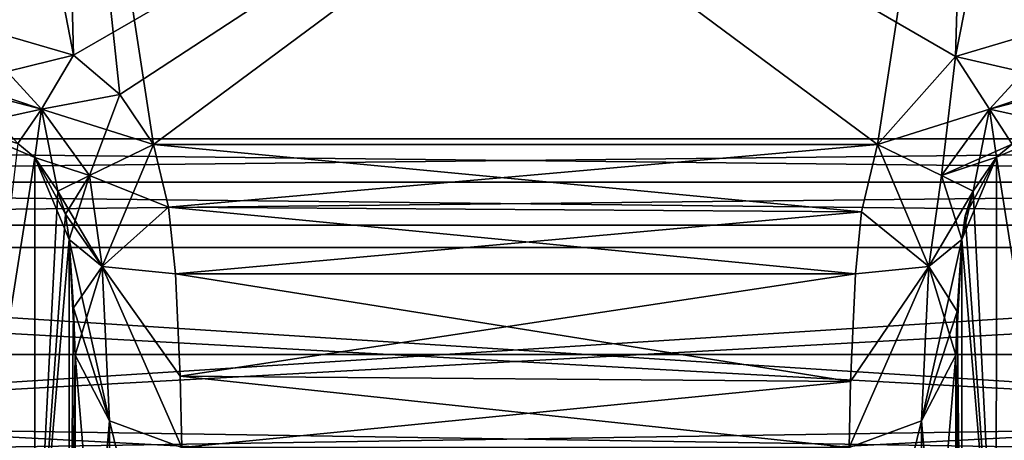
# Model space of a CAD drawing. Header units: millimetres. Extents: x -122 to 122, y -98 to 94.
# Tile 237 of 256: x -79.26 to -60.87, y 45.65 to 53.51. Entities that reach past the tile are written whole.
import ezdxf

# ---------------------------------------------------------------- set-up
doc = ezdxf.new("R2010")
doc.units = ezdxf.units.MM
doc.header["$LTSCALE"] = 26.699852
for name, color, linetype in [('2371', 7, 'CONTINUOUS'), ('2373', 7, 'CONTINUOUS'), ('2375', 7, 'CONTINUOUS'), ('2408', 7, 'CONTINUOUS'), ('2409', 7, 'CONTINUOUS'), ('2414', 7, 'CONTINUOUS'), ('2415', 7, 'CONTINUOUS'), ('2416', 7, 'CONTINUOUS'), ('2417', 7, 'CONTINUOUS'), ('2448', 7, 'CONTINUOUS'), ('2545', 7, 'CONTINUOUS'), ('2549', 7, 'CONTINUOUS'), ('2562', 7, 'CONTINUOUS'), ('2563', 7, 'CONTINUOUS'), ('2564', 7, 'CONTINUOUS'), ('2565', 7, 'CONTINUOUS'), ('2954', 7, 'CONTINUOUS'), ('2955', 7, 'CONTINUOUS'), ('3565', 7, 'CONTINUOUS'), ('3575', 7, 'CONTINUOUS'), ('3589', 7, 'CONTINUOUS'), ('3590', 7, 'CONTINUOUS'), ('3591', 7, 'CONTINUOUS'), ('3593', 7, 'CONTINUOUS'), ('3594', 7, 'CONTINUOUS'), ('3595', 7, 'CONTINUOUS'), ('3596', 7, 'CONTINUOUS'), ('3667', 7, 'CONTINUOUS'), ('3763', 7, 'CONTINUOUS'), ('3767', 7, 'CONTINUOUS'), ('3772', 7, 'CONTINUOUS'), ('3773', 7, 'CONTINUOUS'), ('3774', 7, 'CONTINUOUS'), ('3783', 7, 'CONTINUOUS'), ('4172', 7, 'CONTINUOUS'), ('4173', 7, 'CONTINUOUS')]:
    doc.layers.add(name, color=color, linetype=linetype)

msp = doc.modelspace()

# ---------------------------------------------------------------- linework, layer by layer
at = {"layer": '2371', "color": 250, "linetype": 'Continuous', "true_color": 0x323232}
for points in [[(-78.256, 48.127, 15.176), (-78.34, 49.399, 14.29), (-78.34, 40.486, 31.707), (-78.256, 48.127, 15.176)], [(-78.222, 47.239, 16.615), (-78.256, 48.127, 15.176), (-78.34, 40.486, 31.707), (-78.222, 47.239, 16.615)], [(-78.222, 38.534, 31.979), (-78.222, 47.239, 16.615), (-78.34, 40.486, 31.707), (-78.222, 38.534, 31.979)]]:
    msp.add_3dface(points, dxfattribs=at)
at = {"layer": '2373', "color": 250, "linetype": 'Continuous', "true_color": 0x323232}
for points in [[(-79.293, 51.193, 13.562), (-80.333, 42.337, 32.298), (-78.98, 50.934, 13.619), (-79.293, 51.193, 13.562)], [(-78.98, 50.934, 13.619), (-80.333, 42.337, 32.298), (-78.981, 41.829, 32.097), (-78.98, 50.934, 13.619)], [(-78.98, 50.934, 13.619), (-78.981, 41.829, 32.097), (-78.548, 50.305, 13.762), (-78.98, 50.934, 13.619)], [(-78.548, 50.305, 13.762), (-78.981, 41.829, 32.097), (-78.406, 49.877, 13.933), (-78.548, 50.305, 13.762)], [(-78.981, 41.829, 32.097), (-78.34, 49.399, 14.29), (-78.406, 49.877, 13.933), (-78.981, 41.829, 32.097)], [(-78.34, 40.486, 31.707), (-78.34, 49.399, 14.29), (-78.981, 41.829, 32.097), (-78.34, 40.486, 31.707)]]:
    msp.add_3dface(points, dxfattribs=at)
at = {"layer": '2375', "color": 250, "linetype": 'Continuous', "true_color": 0x323232}
for points in [[(-78.222, 47.239, 16.615), (-78.222, 38.534, 31.979), (-77.581, 46.012, 16.184), (-78.222, 47.239, 16.615)], [(-77.581, 46.012, 16.184), (-78.222, 38.534, 31.979), (-77.581, 39.646, 28.412), (-77.581, 46.012, 16.184)], [(-76.23, 45.517, 16.009), (-77.581, 46.012, 16.184), (-77.581, 39.646, 28.412), (-76.23, 45.517, 16.009)]]:
    msp.add_3dface(points, dxfattribs=at)
at = {"layer": '2408', "color": 250, "linetype": 'Continuous', "true_color": 0x323232}
for points in [[(-80.268, 63.232), (-78.5, 62.5), (-106.5, 51.284), (-80.268, 63.232)], [(-61.5, 62.5), (-59.732, 63.232), (-33.5, 51.284), (-61.5, 62.5)], [(-78.5, 62.5), (-61.5, 62.5), (-106.5, 51.284), (-78.5, 62.5)], [(-106.5, 51.284), (-61.5, 62.5), (-33.5, 51.284), (-106.5, 51.284)]]:
    msp.add_3dface(points, dxfattribs=at)
at = {"layer": '2409', "color": 250, "linetype": 'Continuous', "true_color": 0x323232}
for points in [[(-78.254, 52.844, 12), (-80.268, 63.232, 12), (-80.333, 53.447, 12), (-78.254, 52.844, 12)], [(-78.5, 62.5, 12), (-80.268, 63.232, 12), (-78.254, 52.844, 12), (-78.5, 62.5, 12)], [(-59.732, 63.232, 12), (-61.5, 62.5, 12), (-59.667, 53.447, 12), (-59.732, 63.232, 12)], [(-61.5, 62.5, 12), (-78.5, 62.5, 12), (-61.781, 52.822, 12), (-61.5, 62.5, 12)], [(-61.781, 52.822, 12), (-78.5, 62.5, 12), (-63.236, 51.177, 12), (-61.781, 52.822, 12)], [(-63.236, 51.177, 12), (-78.5, 62.5, 12), (-76.764, 51.177, 12), (-63.236, 51.177, 12)], [(-76.764, 51.177, 12), (-78.5, 62.5, 12), (-77.392, 52.113, 12), (-76.764, 51.177, 12)], [(-77.392, 52.113, 12), (-78.5, 62.5, 12), (-78.254, 52.844, 12), (-77.392, 52.113, 12)], [(-59.667, 53.447, 12), (-61.5, 62.5, 12), (-61.781, 52.822, 12), (-59.667, 53.447, 12)]]:
    msp.add_3dface(points, dxfattribs=at)
at = {"layer": '2414', "color": 250, "linetype": 'Continuous', "true_color": 0x323232}
for points in [[(-63.236, 51.177, 12), (-76.764, 51.177, 12), (-76.479, 50.003, 12.116), (-63.236, 51.177, 12)], [(-63.236, 51.177, 12), (-76.479, 50.003, 12.116), (-63.535, 49.916, 12.134), (-63.236, 51.177, 12)], [(-76.479, 50.003, 12.116), (-76.348, 48.761, 12.508), (-63.535, 49.916, 12.134), (-76.479, 50.003, 12.116)], [(-76.348, 48.761, 12.508), (-63.652, 48.761, 12.508), (-63.535, 49.916, 12.134), (-76.348, 48.761, 12.508)], [(-76.264, 46.851, 13.842), (-63.652, 48.761, 12.508), (-76.348, 48.761, 12.508), (-76.264, 46.851, 13.842)], [(-63.74, 46.749, 13.951), (-63.652, 48.761, 12.508), (-76.264, 46.851, 13.842), (-63.74, 46.749, 13.951)], [(-76.23, 45.517, 16.009), (-63.74, 46.749, 13.951), (-76.264, 46.851, 13.842), (-76.23, 45.517, 16.009)], [(-76.23, 45.517, 16.009), (-63.77, 45.517, 16.009), (-63.74, 46.749, 13.951), (-76.23, 45.517, 16.009)]]:
    msp.add_3dface(points, dxfattribs=at)
at = {"layer": '2415', "color": 250, "linetype": 'Continuous', "true_color": 0x323232}
for points in [[(-78.34, 49.399, 14.29), (-78.256, 48.127, 15.176), (-77.581, 46.012, 16.184), (-78.34, 49.399, 14.29)], [(-78.34, 49.399, 14.29), (-77.581, 46.012, 16.184), (-77.719, 48.897, 13.045), (-78.34, 49.399, 14.29)], [(-77.581, 46.012, 16.184), (-76.23, 45.517, 16.009), (-77.719, 48.897, 13.045), (-77.581, 46.012, 16.184)], [(-76.23, 45.517, 16.009), (-76.264, 46.851, 13.842), (-77.719, 48.897, 13.045), (-76.23, 45.517, 16.009)], [(-76.264, 46.851, 13.842), (-76.348, 48.761, 12.508), (-77.719, 48.897, 13.045), (-76.264, 46.851, 13.842)], [(-78.256, 48.127, 15.176), (-78.222, 47.239, 16.615), (-77.581, 46.012, 16.184), (-78.256, 48.127, 15.176)]]:
    msp.add_3dface(points, dxfattribs=at)
at = {"layer": '2416', "color": 250, "linetype": 'Continuous', "true_color": 0x323232}
for points in [[(-76.479, 50.003, 12.116), (-76.764, 51.177, 12), (-77.957, 50.594, 12.504), (-76.479, 50.003, 12.116)], [(-78.548, 50.305, 13.762), (-77.719, 48.897, 13.045), (-77.957, 50.594, 12.504), (-78.548, 50.305, 13.762)], [(-77.719, 48.897, 13.045), (-76.479, 50.003, 12.116), (-77.957, 50.594, 12.504), (-77.719, 48.897, 13.045)], [(-78.548, 50.305, 13.762), (-78.406, 49.877, 13.933), (-77.719, 48.897, 13.045), (-78.548, 50.305, 13.762)], [(-78.406, 49.877, 13.933), (-78.34, 49.399, 14.29), (-77.719, 48.897, 13.045), (-78.406, 49.877, 13.933)], [(-76.348, 48.761, 12.508), (-76.479, 50.003, 12.116), (-77.719, 48.897, 13.045), (-76.348, 48.761, 12.508)]]:
    msp.add_3dface(points, dxfattribs=at)
at = {"layer": '2417', "color": 250, "linetype": 'Continuous', "true_color": 0x323232}
for points in [[(-78.254, 52.844, 12), (-80.333, 53.447, 12), (-78.853, 51.837, 12.379), (-78.254, 52.844, 12)], [(-78.853, 51.837, 12.379), (-80.333, 53.447, 12), (-80.333, 52.336, 12.337), (-78.853, 51.837, 12.379)], [(-77.392, 52.113, 12), (-78.254, 52.844, 12), (-78.853, 51.837, 12.379), (-77.392, 52.113, 12)], [(-79.293, 51.193, 13.562), (-78.853, 51.837, 12.379), (-80.333, 52.336, 12.337), (-79.293, 51.193, 13.562)], [(-77.957, 50.594, 12.504), (-77.392, 52.113, 12), (-78.853, 51.837, 12.379), (-77.957, 50.594, 12.504)], [(-76.764, 51.177, 12), (-77.392, 52.113, 12), (-77.957, 50.594, 12.504), (-76.764, 51.177, 12)], [(-79.293, 51.193, 13.562), (-78.98, 50.934, 13.619), (-78.853, 51.837, 12.379), (-79.293, 51.193, 13.562)], [(-78.98, 50.934, 13.619), (-78.548, 50.305, 13.762), (-78.853, 51.837, 12.379), (-78.98, 50.934, 13.619)], [(-78.548, 50.305, 13.762), (-77.957, 50.594, 12.504), (-78.853, 51.837, 12.379), (-78.548, 50.305, 13.762)]]:
    msp.add_3dface(points, dxfattribs=at)
at = {"layer": '2448', "color": 250, "linetype": 'Continuous', "true_color": 0x323232}
for points in [[(-106.5, 51.284), (-33.5, 51.284), (-33.5, 50.474, 0.033), (-106.5, 51.284)], [(-106.5, 50.474, 0.033), (-106.5, 51.284), (-33.5, 50.474, 0.033), (-106.5, 50.474, 0.033)], [(-106.5, 49.668, 0.131), (-106.5, 50.474, 0.033), (-33.5, 49.668, 0.131), (-106.5, 49.668, 0.131)], [(-33.5, 49.668, 0.131), (-106.5, 50.474, 0.033), (-33.5, 50.474, 0.033), (-33.5, 49.668, 0.131)], [(-104.939, 46.217, 1.379), (-106.5, 49.668, 0.131), (-35.534, 45.137, 2.113), (-104.939, 46.217, 1.379)], [(-35.534, 45.137, 2.113), (-106.5, 49.668, 0.131), (-33.5, 49.668, 0.131), (-35.534, 45.137, 2.113)], [(-104.028, 44.104, 3.04), (-104.939, 46.217, 1.379), (-35.534, 45.137, 2.113), (-104.028, 44.104, 3.04)]]:
    msp.add_3dface(points, dxfattribs=at)
at = {"layer": '2545', "color": 250, "linetype": 'Continuous', "true_color": 0x323232}
for points in [[(-61.748, 48.058, 15.248), (-61.778, 47.239, 16.615), (-61.66, 49.399, 14.29), (-61.748, 48.058, 15.248)], [(-61.66, 49.399, 14.29), (-61.778, 47.239, 16.615), (-61.66, 40.486, 31.707), (-61.66, 49.399, 14.29)], [(-61.778, 47.239, 16.615), (-61.778, 38.534, 31.979), (-61.66, 40.486, 31.707), (-61.778, 47.239, 16.615)]]:
    msp.add_3dface(points, dxfattribs=at)
at = {"layer": '2549', "color": 250, "linetype": 'Continuous', "true_color": 0x323232}
for points in [[(-59.667, 42.337, 32.298), (-59.667, 51.512, 13.493), (-61.015, 50.939, 13.618), (-59.667, 42.337, 32.298)], [(-61.015, 50.939, 13.618), (-59.667, 51.512, 13.493), (-60.724, 51.181, 13.565), (-61.015, 50.939, 13.618)], [(-61.66, 49.399, 14.29), (-61.019, 41.83, 32.096), (-61.015, 50.939, 13.618), (-61.66, 49.399, 14.29)], [(-61.66, 49.399, 14.29), (-61.015, 50.939, 13.618), (-61.601, 49.845, 13.952), (-61.66, 49.399, 14.29)], [(-61.601, 49.845, 13.952), (-61.015, 50.939, 13.618), (-61.452, 50.305, 13.762), (-61.601, 49.845, 13.952)], [(-61.019, 41.83, 32.096), (-59.667, 42.337, 32.298), (-61.015, 50.939, 13.618), (-61.019, 41.83, 32.096)], [(-61.66, 49.399, 14.29), (-61.66, 40.486, 31.707), (-61.019, 41.83, 32.096), (-61.66, 49.399, 14.29)]]:
    msp.add_3dface(points, dxfattribs=at)
at = {"layer": '2562', "color": 250, "linetype": 'Continuous', "true_color": 0x323232}
for points in [[(-59.667, 53.447, 12), (-61.781, 52.822, 12), (-59.667, 52.336, 12.337), (-59.667, 53.447, 12)], [(-61.781, 52.822, 12), (-63.236, 51.177, 12), (-61.147, 51.837, 12.379), (-61.781, 52.822, 12)], [(-59.667, 52.336, 12.337), (-61.781, 52.822, 12), (-61.147, 51.837, 12.379), (-59.667, 52.336, 12.337)], [(-59.667, 52.225, 12.417), (-59.667, 52.336, 12.337), (-61.147, 51.837, 12.379), (-59.667, 52.225, 12.417)], [(-59.667, 51.512, 13.493), (-59.667, 52.225, 12.417), (-61.147, 51.837, 12.379), (-59.667, 51.512, 13.493)], [(-61.147, 51.837, 12.379), (-63.236, 51.177, 12), (-62.043, 50.594, 12.504), (-61.147, 51.837, 12.379)], [(-60.724, 51.181, 13.565), (-61.147, 51.837, 12.379), (-62.043, 50.594, 12.504), (-60.724, 51.181, 13.565)], [(-60.724, 51.181, 13.565), (-59.667, 51.512, 13.493), (-61.147, 51.837, 12.379), (-60.724, 51.181, 13.565)], [(-61.015, 50.939, 13.618), (-60.724, 51.181, 13.565), (-62.043, 50.594, 12.504), (-61.015, 50.939, 13.618)], [(-61.452, 50.305, 13.762), (-61.015, 50.939, 13.618), (-62.043, 50.594, 12.504), (-61.452, 50.305, 13.762)]]:
    msp.add_3dface(points, dxfattribs=at)
at = {"layer": '2563', "color": 250, "linetype": 'Continuous', "true_color": 0x323232}
for points in [[(-63.236, 51.177, 12), (-63.535, 49.916, 12.134), (-62.281, 48.897, 13.045), (-63.236, 51.177, 12)], [(-62.043, 50.594, 12.504), (-63.236, 51.177, 12), (-62.281, 48.897, 13.045), (-62.043, 50.594, 12.504)], [(-61.66, 49.399, 14.29), (-62.043, 50.594, 12.504), (-62.281, 48.897, 13.045), (-61.66, 49.399, 14.29)], [(-61.66, 49.399, 14.29), (-61.452, 50.305, 13.762), (-62.043, 50.594, 12.504), (-61.66, 49.399, 14.29)], [(-61.66, 49.399, 14.29), (-61.601, 49.845, 13.952), (-61.452, 50.305, 13.762), (-61.66, 49.399, 14.29)], [(-63.535, 49.916, 12.134), (-63.652, 48.761, 12.508), (-62.281, 48.897, 13.045), (-63.535, 49.916, 12.134)]]:
    msp.add_3dface(points, dxfattribs=at)
at = {"layer": '2564', "color": 250, "linetype": 'Continuous', "true_color": 0x323232}
for points in [[(-61.748, 48.058, 15.248), (-61.66, 49.399, 14.29), (-62.281, 48.897, 13.045), (-61.748, 48.058, 15.248)], [(-63.74, 46.749, 13.951), (-63.77, 45.517, 16.009), (-62.281, 48.897, 13.045), (-63.74, 46.749, 13.951)], [(-62.281, 48.897, 13.045), (-63.77, 45.517, 16.009), (-62.419, 46.012, 16.184), (-62.281, 48.897, 13.045)], [(-63.652, 48.761, 12.508), (-63.74, 46.749, 13.951), (-62.281, 48.897, 13.045), (-63.652, 48.761, 12.508)], [(-61.778, 47.239, 16.615), (-62.281, 48.897, 13.045), (-62.419, 46.012, 16.184), (-61.778, 47.239, 16.615)], [(-61.778, 47.239, 16.615), (-61.748, 48.058, 15.248), (-62.281, 48.897, 13.045), (-61.778, 47.239, 16.615)]]:
    msp.add_3dface(points, dxfattribs=at)
at = {"layer": '2565', "color": 250, "linetype": 'Continuous', "true_color": 0x323232}
for points in [[(-61.778, 38.534, 31.979), (-61.778, 47.239, 16.615), (-62.419, 39.646, 28.412), (-61.778, 38.534, 31.979)], [(-61.778, 47.239, 16.615), (-62.419, 46.012, 16.184), (-62.419, 39.646, 28.412), (-61.778, 47.239, 16.615)], [(-63.77, 45.517, 16.009), (-63.77, 40.503, 26.221), (-62.419, 46.012, 16.184), (-63.77, 45.517, 16.009)], [(-62.419, 46.012, 16.184), (-63.77, 40.503, 26.221), (-62.419, 39.646, 28.412), (-62.419, 46.012, 16.184)]]:
    msp.add_3dface(points, dxfattribs=at)
at = {"layer": '2954', "color": 250, "linetype": 'Continuous', "true_color": 0x323232}
for points in [[(-31.5, 47.25), (-108.5, 43.165, 19.218), (-31.5, 43.165, 19.218), (-31.5, 47.25)], [(-108.5, 47.25), (-108.5, 43.165, 19.218), (-31.5, 47.25), (-108.5, 47.25)]]:
    msp.add_3dface(points, dxfattribs=at)
at = {"layer": '2955', "color": 250, "linetype": 'Continuous', "true_color": 0x323232}
for points in [[(-108.5, 49.25), (-108.5, 44.992, 20.032), (-31.5, 49.25), (-108.5, 49.25)], [(-31.5, 49.25), (-108.5, 44.992, 20.032), (-31.5, 44.992, 20.032), (-31.5, 49.25)]]:
    msp.add_3dface(points, dxfattribs=at)
at = {"layer": '3565', "color": 250, "linetype": 'Continuous', "true_color": 0x323232}
for points in [[(-78.5, 62.5), (-80.268, 63.232), (-106.5, 51.284), (-78.5, 62.5)], [(-59.732, 63.232), (-61.5, 62.5), (-33.5, 51.284), (-59.732, 63.232)], [(-78.5, 62.5), (-106.5, 51.284), (-33.5, 51.284), (-78.5, 62.5)], [(-61.5, 62.5), (-78.5, 62.5), (-33.5, 51.284), (-61.5, 62.5)]]:
    msp.add_3dface(points, dxfattribs=at)
at = {"layer": '3575', "color": 250, "linetype": 'Continuous', "true_color": 0x323232}
for points in [[(-80.268, 63.232, -12), (-78.5, 62.5, -12), (-80.333, 53.447, -12), (-80.268, 63.232, -12)], [(-61.5, 62.5, -12), (-59.732, 63.232, -12), (-61.781, 52.822, -12), (-61.5, 62.5, -12)], [(-61.781, 52.822, -12), (-59.732, 63.232, -12), (-59.667, 53.447, -12), (-61.781, 52.822, -12)], [(-80.333, 53.447, -12), (-78.5, 62.5, -12), (-78.254, 52.844, -12), (-80.333, 53.447, -12)], [(-78.5, 62.5, -12), (-61.5, 62.5, -12), (-78.254, 52.844, -12), (-78.5, 62.5, -12)], [(-78.254, 52.844, -12), (-61.5, 62.5, -12), (-77.392, 52.113, -12), (-78.254, 52.844, -12)], [(-77.392, 52.113, -12), (-61.5, 62.5, -12), (-76.764, 51.177, -12), (-77.392, 52.113, -12)], [(-76.764, 51.177, -12), (-61.5, 62.5, -12), (-63.236, 51.177, -12), (-76.764, 51.177, -12)], [(-63.236, 51.177, -12), (-61.5, 62.5, -12), (-61.781, 52.822, -12), (-63.236, 51.177, -12)]]:
    msp.add_3dface(points, dxfattribs=at)
at = {"layer": '3589', "color": 250, "linetype": 'Continuous', "true_color": 0x323232}
for points in [[(-78.256, 48.127, -15.176), (-78.222, 47.239, -16.615), (-78.34, 49.399, -14.29), (-78.256, 48.127, -15.176)], [(-78.34, 49.399, -14.29), (-78.222, 47.239, -16.615), (-78.34, 40.486, -31.707), (-78.34, 49.399, -14.29)], [(-78.222, 47.239, -16.615), (-78.222, 38.534, -31.979), (-78.34, 40.486, -31.707), (-78.222, 47.239, -16.615)]]:
    msp.add_3dface(points, dxfattribs=at)
at = {"layer": '3590', "color": 250, "linetype": 'Continuous', "true_color": 0x323232}
for points in [[(-76.764, 51.177, -12), (-63.236, 51.177, -12), (-63.535, 49.916, -12.134), (-76.764, 51.177, -12)], [(-76.764, 51.177, -12), (-63.535, 49.916, -12.134), (-76.479, 50.003, -12.116), (-76.764, 51.177, -12)], [(-63.535, 49.916, -12.134), (-63.652, 48.761, -12.508), (-76.479, 50.003, -12.116), (-63.535, 49.916, -12.134)], [(-76.479, 50.003, -12.116), (-63.652, 48.761, -12.508), (-76.348, 48.761, -12.508), (-76.479, 50.003, -12.116)], [(-76.348, 48.761, -12.508), (-63.652, 48.761, -12.508), (-63.74, 46.749, -13.951), (-76.348, 48.761, -12.508)], [(-76.264, 46.851, -13.842), (-76.348, 48.761, -12.508), (-63.74, 46.749, -13.951), (-76.264, 46.851, -13.842)], [(-63.77, 45.517, -16.009), (-76.23, 45.517, -16.009), (-76.264, 46.851, -13.842), (-63.77, 45.517, -16.009)], [(-63.77, 45.517, -16.009), (-76.264, 46.851, -13.842), (-63.74, 46.749, -13.951), (-63.77, 45.517, -16.009)]]:
    msp.add_3dface(points, dxfattribs=at)
at = {"layer": '3591', "color": 250, "linetype": 'Continuous', "true_color": 0x323232}
for points in [[(-80.333, 42.337, -32.298), (-80.333, 51.512, -13.493), (-78.98, 50.934, -13.619), (-80.333, 42.337, -32.298)], [(-78.98, 50.934, -13.619), (-80.333, 51.512, -13.493), (-79.293, 51.193, -13.562), (-78.98, 50.934, -13.619)], [(-78.981, 41.829, -32.097), (-80.333, 42.337, -32.298), (-78.98, 50.934, -13.619), (-78.981, 41.829, -32.097)], [(-78.34, 49.399, -14.29), (-78.981, 41.829, -32.097), (-78.98, 50.934, -13.619), (-78.34, 49.399, -14.29)], [(-78.34, 49.399, -14.29), (-78.98, 50.934, -13.619), (-78.406, 49.877, -13.933), (-78.34, 49.399, -14.29)], [(-78.406, 49.877, -13.933), (-78.98, 50.934, -13.619), (-78.548, 50.305, -13.762), (-78.406, 49.877, -13.933)], [(-78.34, 49.399, -14.29), (-78.34, 40.486, -31.707), (-78.981, 41.829, -32.097), (-78.34, 49.399, -14.29)]]:
    msp.add_3dface(points, dxfattribs=at)
at = {"layer": '3593', "color": 250, "linetype": 'Continuous', "true_color": 0x323232}
for points in [[(-78.222, 38.534, -31.979), (-78.222, 47.239, -16.615), (-77.581, 39.646, -28.412), (-78.222, 38.534, -31.979)], [(-77.581, 39.646, -28.412), (-78.222, 47.239, -16.615), (-77.581, 46.012, -16.184), (-77.581, 39.646, -28.412)], [(-76.23, 45.517, -16.009), (-76.23, 40.503, -26.221), (-77.581, 46.012, -16.184), (-76.23, 45.517, -16.009)], [(-76.23, 40.503, -26.221), (-77.581, 39.646, -28.412), (-77.581, 46.012, -16.184), (-76.23, 40.503, -26.221)]]:
    msp.add_3dface(points, dxfattribs=at)
at = {"layer": '3594', "color": 250, "linetype": 'Continuous', "true_color": 0x323232}
for points in [[(-78.256, 48.127, -15.176), (-78.34, 49.399, -14.29), (-77.719, 48.897, -13.045), (-78.256, 48.127, -15.176)], [(-78.222, 47.239, -16.615), (-78.256, 48.127, -15.176), (-77.719, 48.897, -13.045), (-78.222, 47.239, -16.615)], [(-77.581, 46.012, -16.184), (-78.222, 47.239, -16.615), (-77.719, 48.897, -13.045), (-77.581, 46.012, -16.184)], [(-76.264, 46.851, -13.842), (-76.23, 45.517, -16.009), (-77.719, 48.897, -13.045), (-76.264, 46.851, -13.842)], [(-76.23, 45.517, -16.009), (-77.581, 46.012, -16.184), (-77.719, 48.897, -13.045), (-76.23, 45.517, -16.009)], [(-76.348, 48.761, -12.508), (-76.264, 46.851, -13.842), (-77.719, 48.897, -13.045), (-76.348, 48.761, -12.508)]]:
    msp.add_3dface(points, dxfattribs=at)
at = {"layer": '3595', "color": 250, "linetype": 'Continuous', "true_color": 0x323232}
for points in [[(-76.764, 51.177, -12), (-77.719, 48.897, -13.045), (-77.957, 50.594, -12.504), (-76.764, 51.177, -12)], [(-76.764, 51.177, -12), (-76.479, 50.003, -12.116), (-77.719, 48.897, -13.045), (-76.764, 51.177, -12)], [(-78.406, 49.877, -13.933), (-78.548, 50.305, -13.762), (-77.957, 50.594, -12.504), (-78.406, 49.877, -13.933)], [(-78.34, 49.399, -14.29), (-78.406, 49.877, -13.933), (-77.957, 50.594, -12.504), (-78.34, 49.399, -14.29)], [(-77.719, 48.897, -13.045), (-78.34, 49.399, -14.29), (-77.957, 50.594, -12.504), (-77.719, 48.897, -13.045)], [(-76.479, 50.003, -12.116), (-76.348, 48.761, -12.508), (-77.719, 48.897, -13.045), (-76.479, 50.003, -12.116)]]:
    msp.add_3dface(points, dxfattribs=at)
at = {"layer": '3596', "color": 250, "linetype": 'Continuous', "true_color": 0x323232}
for points in [[(-80.333, 53.447, -12), (-78.254, 52.844, -12), (-80.333, 52.336, -12.337), (-80.333, 53.447, -12)], [(-80.333, 52.336, -12.337), (-78.254, 52.844, -12), (-78.853, 51.837, -12.379), (-80.333, 52.336, -12.337)], [(-78.254, 52.844, -12), (-77.392, 52.113, -12), (-78.853, 51.837, -12.379), (-78.254, 52.844, -12)], [(-80.333, 52.336, -12.337), (-78.853, 51.837, -12.379), (-80.333, 52.225, -12.417), (-80.333, 52.336, -12.337)], [(-78.853, 51.837, -12.379), (-80.333, 51.512, -13.493), (-80.333, 52.225, -12.417), (-78.853, 51.837, -12.379)], [(-77.392, 52.113, -12), (-76.764, 51.177, -12), (-78.853, 51.837, -12.379), (-77.392, 52.113, -12)], [(-79.293, 51.193, -13.562), (-80.333, 51.512, -13.493), (-78.853, 51.837, -12.379), (-79.293, 51.193, -13.562)], [(-78.98, 50.934, -13.619), (-79.293, 51.193, -13.562), (-78.853, 51.837, -12.379), (-78.98, 50.934, -13.619)], [(-77.957, 50.594, -12.504), (-78.98, 50.934, -13.619), (-78.853, 51.837, -12.379), (-77.957, 50.594, -12.504)], [(-76.764, 51.177, -12), (-77.957, 50.594, -12.504), (-78.853, 51.837, -12.379), (-76.764, 51.177, -12)], [(-78.548, 50.305, -13.762), (-78.98, 50.934, -13.619), (-77.957, 50.594, -12.504), (-78.548, 50.305, -13.762)]]:
    msp.add_3dface(points, dxfattribs=at)
at = {"layer": '3667', "color": 250, "linetype": 'Continuous', "true_color": 0x323232}
for points in [[(-33.5, 51.284), (-106.5, 51.284), (-106.5, 50.474, -0.033), (-33.5, 51.284)], [(-33.5, 51.284), (-106.5, 50.474, -0.033), (-33.5, 50.474, -0.033), (-33.5, 51.284)], [(-106.5, 50.474, -0.033), (-106.5, 49.668, -0.131), (-33.5, 50.474, -0.033), (-106.5, 50.474, -0.033)], [(-33.5, 50.474, -0.033), (-106.5, 49.668, -0.131), (-33.5, 49.668, -0.131), (-33.5, 50.474, -0.033)], [(-106.5, 49.668, -0.131), (-104.466, 45.137, -2.113), (-33.5, 49.668, -0.131), (-106.5, 49.668, -0.131)], [(-33.5, 49.668, -0.131), (-104.466, 45.137, -2.113), (-35.061, 46.217, -1.379), (-33.5, 49.668, -0.131)], [(-35.061, 46.217, -1.379), (-104.466, 45.137, -2.113), (-35.972, 44.104, -3.04), (-35.061, 46.217, -1.379)]]:
    msp.add_3dface(points, dxfattribs=at)
at = {"layer": '3763', "color": 250, "linetype": 'Continuous', "true_color": 0x323232}
for points in [[(-61.748, 48.058, -15.248), (-61.66, 49.399, -14.29), (-61.66, 40.486, -31.707), (-61.748, 48.058, -15.248)], [(-61.778, 47.239, -16.615), (-61.748, 48.058, -15.248), (-61.66, 40.486, -31.707), (-61.778, 47.239, -16.615)], [(-61.778, 38.534, -31.979), (-61.778, 47.239, -16.615), (-61.66, 40.486, -31.707), (-61.778, 38.534, -31.979)]]:
    msp.add_3dface(points, dxfattribs=at)
at = {"layer": '3767', "color": 250, "linetype": 'Continuous', "true_color": 0x323232}
for points in [[(-61.015, 50.939, -13.618), (-60.724, 51.181, -13.565), (-59.667, 42.337, -32.298), (-61.015, 50.939, -13.618)], [(-61.452, 50.305, -13.762), (-61.015, 50.939, -13.618), (-61.019, 41.83, -32.096), (-61.452, 50.305, -13.762)], [(-61.015, 50.939, -13.618), (-59.667, 42.337, -32.298), (-61.019, 41.83, -32.096), (-61.015, 50.939, -13.618)], [(-61.601, 49.845, -13.952), (-61.452, 50.305, -13.762), (-61.019, 41.83, -32.096), (-61.601, 49.845, -13.952)], [(-61.66, 49.399, -14.29), (-61.601, 49.845, -13.952), (-61.019, 41.83, -32.096), (-61.66, 49.399, -14.29)], [(-61.66, 40.486, -31.707), (-61.66, 49.399, -14.29), (-61.019, 41.83, -32.096), (-61.66, 40.486, -31.707)]]:
    msp.add_3dface(points, dxfattribs=at)
at = {"layer": '3772', "color": 250, "linetype": 'Continuous', "true_color": 0x323232}
for points in [[(-61.781, 52.822, -12), (-59.667, 53.447, -12), (-61.147, 51.837, -12.379), (-61.781, 52.822, -12)], [(-59.667, 53.447, -12), (-59.667, 52.336, -12.337), (-61.147, 51.837, -12.379), (-59.667, 53.447, -12)], [(-63.236, 51.177, -12), (-61.781, 52.822, -12), (-62.043, 50.594, -12.504), (-63.236, 51.177, -12)], [(-62.043, 50.594, -12.504), (-61.781, 52.822, -12), (-61.147, 51.837, -12.379), (-62.043, 50.594, -12.504)], [(-61.147, 51.837, -12.379), (-59.667, 52.336, -12.337), (-60.724, 51.181, -13.565), (-61.147, 51.837, -12.379)], [(-62.043, 50.594, -12.504), (-61.147, 51.837, -12.379), (-61.452, 50.305, -13.762), (-62.043, 50.594, -12.504)], [(-61.452, 50.305, -13.762), (-61.147, 51.837, -12.379), (-61.015, 50.939, -13.618), (-61.452, 50.305, -13.762)], [(-61.015, 50.939, -13.618), (-61.147, 51.837, -12.379), (-60.724, 51.181, -13.565), (-61.015, 50.939, -13.618)]]:
    msp.add_3dface(points, dxfattribs=at)
at = {"layer": '3773', "color": 250, "linetype": 'Continuous', "true_color": 0x323232}
for points in [[(-63.535, 49.916, -12.134), (-63.236, 51.177, -12), (-62.281, 48.897, -13.045), (-63.535, 49.916, -12.134)], [(-63.236, 51.177, -12), (-62.043, 50.594, -12.504), (-62.281, 48.897, -13.045), (-63.236, 51.177, -12)], [(-62.043, 50.594, -12.504), (-61.452, 50.305, -13.762), (-62.281, 48.897, -13.045), (-62.043, 50.594, -12.504)], [(-62.281, 48.897, -13.045), (-61.452, 50.305, -13.762), (-61.66, 49.399, -14.29), (-62.281, 48.897, -13.045)], [(-61.66, 49.399, -14.29), (-61.452, 50.305, -13.762), (-61.601, 49.845, -13.952), (-61.66, 49.399, -14.29)], [(-63.652, 48.761, -12.508), (-63.535, 49.916, -12.134), (-62.281, 48.897, -13.045), (-63.652, 48.761, -12.508)]]:
    msp.add_3dface(points, dxfattribs=at)
at = {"layer": '3774', "color": 250, "linetype": 'Continuous', "true_color": 0x323232}
for points in [[(-62.281, 48.897, -13.045), (-61.66, 49.399, -14.29), (-62.419, 46.012, -16.184), (-62.281, 48.897, -13.045)], [(-62.419, 46.012, -16.184), (-61.66, 49.399, -14.29), (-61.748, 48.058, -15.248), (-62.419, 46.012, -16.184)], [(-63.77, 45.517, -16.009), (-63.74, 46.749, -13.951), (-62.281, 48.897, -13.045), (-63.77, 45.517, -16.009)], [(-63.77, 45.517, -16.009), (-62.281, 48.897, -13.045), (-62.419, 46.012, -16.184), (-63.77, 45.517, -16.009)], [(-63.74, 46.749, -13.951), (-63.652, 48.761, -12.508), (-62.281, 48.897, -13.045), (-63.74, 46.749, -13.951)], [(-61.778, 47.239, -16.615), (-62.419, 46.012, -16.184), (-61.748, 48.058, -15.248), (-61.778, 47.239, -16.615)]]:
    msp.add_3dface(points, dxfattribs=at)
at = {"layer": '3783', "color": 250, "linetype": 'Continuous', "true_color": 0x323232}
for points in [[(-62.419, 46.012, -16.184), (-61.778, 47.239, -16.615), (-61.778, 38.534, -31.979), (-62.419, 46.012, -16.184)], [(-63.77, 45.517, -16.009), (-62.419, 46.012, -16.184), (-62.419, 39.646, -28.412), (-63.77, 45.517, -16.009)], [(-62.419, 46.012, -16.184), (-61.778, 38.534, -31.979), (-62.419, 39.646, -28.412), (-62.419, 46.012, -16.184)]]:
    msp.add_3dface(points, dxfattribs=at)
at = {"layer": '4172', "color": 250, "linetype": 'Continuous', "true_color": 0x323232}
for points in [[(-31.5, 43.165, -19.218), (-108.5, 47.25), (-31.5, 47.25), (-31.5, 43.165, -19.218)], [(-108.5, 43.165, -19.218), (-108.5, 47.25), (-31.5, 43.165, -19.218), (-108.5, 43.165, -19.218)]]:
    msp.add_3dface(points, dxfattribs=at)
at = {"layer": '4173', "color": 250, "linetype": 'Continuous', "true_color": 0x323232}
for points in [[(-108.5, 44.992, -20.032), (-108.5, 49.25), (-31.5, 44.992, -20.032), (-108.5, 44.992, -20.032)], [(-31.5, 44.992, -20.032), (-108.5, 49.25), (-31.5, 49.25), (-31.5, 44.992, -20.032)]]:
    msp.add_3dface(points, dxfattribs=at)

doc.saveas('drawing.dxf')
